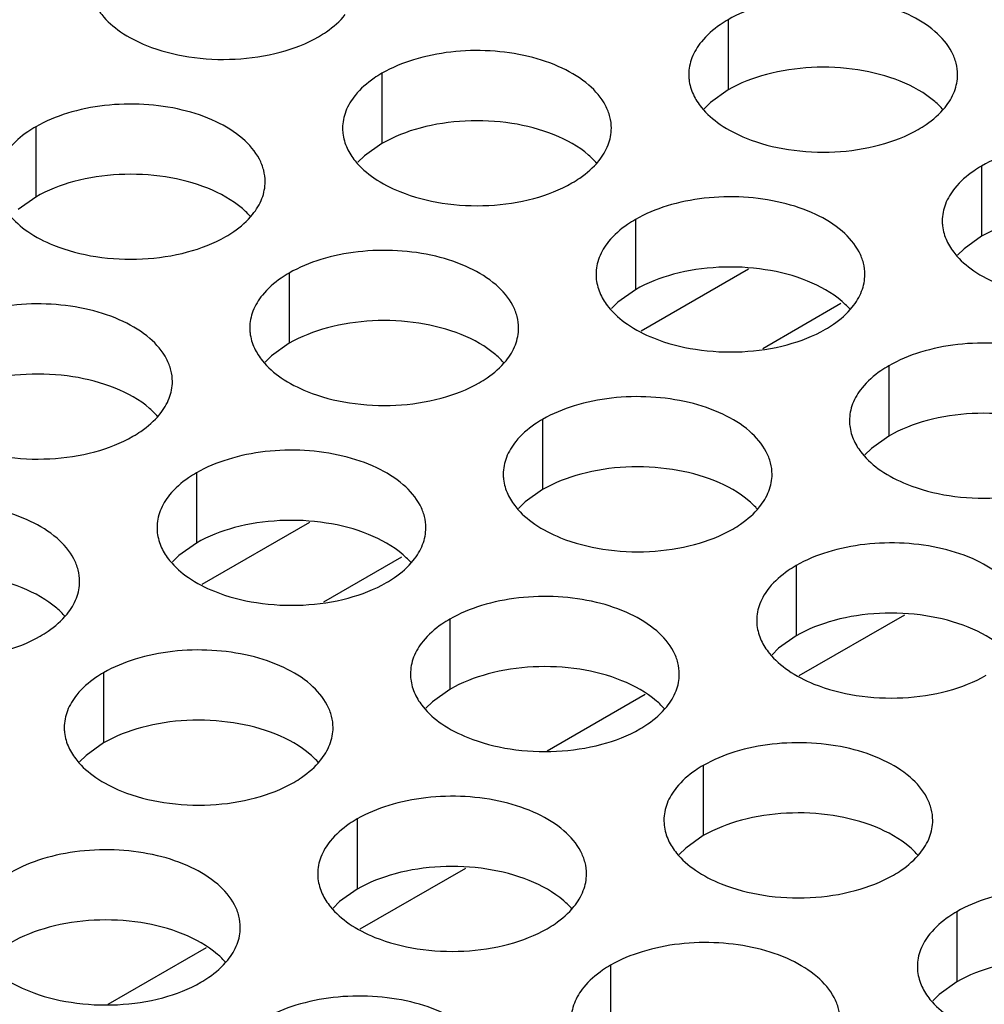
# Model space of a CAD drawing. Header units: inches. Extents: x 0 to 34, y 0 to 22.
# Tile 52 of 155: x 16.592 to 16.771, y 19.432 to 19.615. Entities that reach past the tile are written whole.
import ezdxf

# ---------------------------------------------------------------- set-up
doc = ezdxf.new("R2010")
doc.units = ezdxf.units.IN
doc.header["$LTSCALE"] = 1.87
doc.header["$MEASUREMENT"] = 0
doc.layers.get('0').update_dxf_attribs({"linetype": 'CONTINUOUS'})
doc.layers.add('02___PRT_ALL_AXES', color=7, linetype='CONTINUOUS')

msp = doc.modelspace()

# ---------------------------------------------------------------- linework, layer by layer
at = {"color": 7, "linetype": 'CONTINUOUS'}
for p, q in [((16.70762, 19.5571), (16.72762, 19.56865)), ((16.73023, 19.55382), (16.74478, 19.56223)), ((16.62597, 19.50995), (16.64597, 19.5215)), ((16.64858, 19.50668), (16.66313, 19.51508)), ((16.69014, 19.47896), (16.7084, 19.4895)), ((16.60849, 19.43182), (16.62675, 19.44236))]:
    msp.add_line(p, q, dxfattribs=at)
at = {"color": 3, "linetype": 'CONTINUOUS'}
for p, q in [((16.73703, 19.49297), (16.75664, 19.50429)), ((16.65538, 19.44583), (16.67499, 19.45715))]:
    msp.add_line(p, q, dxfattribs=at)
at = {"layer": '02___PRT_ALL_AXES', "color": 7, "linetype": 'CONTINUOUS'}
for p, q in [((16.7238, 19.615), (16.7238, 19.60194)), ((16.65941, 19.60504), (16.65941, 19.59197)), ((16.7238, 19.60194), (16.72055, 19.59962)), ((16.72055, 19.59962), (16.71934, 19.59843)), ((16.59501, 19.59507), (16.59501, 19.58201)), ((16.65941, 19.59197), (16.65615, 19.58966)), ((16.65615, 19.58966), (16.65494, 19.58847)), ((16.77094, 19.58778), (16.77094, 19.57472)), ((16.59501, 19.58201), (16.59176, 19.57969)), ((16.70655, 19.57782), (16.70655, 19.56476)), ((16.77094, 19.57472), (16.76769, 19.5724)), ((16.76769, 19.5724), (16.76648, 19.57121)), ((16.64215, 19.56786), (16.64215, 19.55479)), ((16.70655, 19.56476), (16.70329, 19.56244)), ((16.70329, 19.56244), (16.70208, 19.56125)), ((16.64215, 19.55479), (16.6389, 19.55248)), ((16.6389, 19.55248), (16.63769, 19.55129)), ((16.75369, 19.5506), (16.75369, 19.53754)), ((16.68929, 19.54064), (16.68929, 19.52757)), ((16.75369, 19.53754), (16.75044, 19.53522)), ((16.75044, 19.53522), (16.74922, 19.53403)), ((16.6249, 19.53068), (16.6249, 19.51761)), ((16.68929, 19.52757), (16.68604, 19.52526)), ((16.68604, 19.52526), (16.68483, 19.52407)), ((16.6249, 19.51761), (16.62165, 19.5153)), ((16.62165, 19.5153), (16.62043, 19.5141)), ((16.73643, 19.51342), (16.73643, 19.50036)), ((16.67204, 19.50346), (16.67204, 19.49039)), ((16.73643, 19.50036), (16.73318, 19.49804)), ((16.73318, 19.49804), (16.73197, 19.49685)), ((16.60764, 19.49349), (16.60764, 19.48043)), ((16.67204, 19.49039), (16.66879, 19.48808)), ((16.66879, 19.48808), (16.66757, 19.48689)), ((16.60764, 19.48043), (16.60439, 19.47811)), ((16.60439, 19.47811), (16.60318, 19.47692)), ((16.71918, 19.47624), (16.71918, 19.46318)), ((16.65479, 19.46628), (16.65479, 19.45321)), ((16.71918, 19.46318), (16.71593, 19.46086)), ((16.71593, 19.46086), (16.71471, 19.45967)), ((16.65479, 19.45321), (16.65153, 19.4509)), ((16.65153, 19.4509), (16.65032, 19.44971)), ((16.76632, 19.44902), (16.76632, 19.43596)), ((16.70193, 19.43906), (16.70193, 19.42599)), ((16.76632, 19.43596), (16.76307, 19.43364)), ((16.76307, 19.43364), (16.76186, 19.43245))]:
    msp.add_line(p, q, dxfattribs=at)
at = {"layer": '02___PRT_ALL_AXES', "color": 3, "linetype": 'CONTINUOUS'}
for points, knots in [([(16.76648, 19.60478), (16.76648, 19.6055), (16.76629, 19.60695), (16.76514, 19.60987), (16.76222, 19.61323), (16.7572, 19.61628), (16.75093, 19.61838), (16.7439, 19.61936), (16.73668, 19.61916), (16.72985, 19.6178), (16.72565, 19.61607), (16.7238, 19.615)], [0, 0, 0, 0, 0.042883, 0.087524, 0.186914, 0.304219, 0.43794, 0.582356, 0.729558, 0.871282, 1, 1, 1, 1]), ([(16.6058, 19.61831), (16.60619, 19.61747), (16.60757, 19.61534), (16.61088, 19.61246), (16.61392, 19.6109), (16.61561, 19.61022)], [0, 0, 0, 0, 0.215502, 0.580331, 1, 1, 1, 1]), ([(16.64762, 19.61184), (16.64812, 19.61213), (16.64995, 19.61328), (16.65161, 19.61472), (16.6526, 19.61595)], [0, 0, 0, 0, 0.268123, 1, 1, 1, 1]), ([(16.7238, 19.615), (16.7233, 19.61471), (16.72148, 19.61356), (16.71982, 19.61212), (16.71882, 19.61089)], [0, 0, 0, 0, 0.268123, 1, 1, 1, 1]), ([(16.61561, 19.61022), (16.61812, 19.60921), (16.62361, 19.6078), (16.63208, 19.60739), (16.64031, 19.60861), (16.64541, 19.61056), (16.64762, 19.61184)], [0, 0, 0, 0, 0.247189, 0.509885, 0.767301, 1, 1, 1, 1]), ([(16.71882, 19.61089), (16.7181, 19.61), (16.71693, 19.60808), (16.71648, 19.60586), (16.71648, 19.6048)], [0, 0, 0, 0, 0.520681, 1, 1, 1, 1]), ([(16.70209, 19.59482), (16.70209, 19.59553), (16.7019, 19.59699), (16.70075, 19.5999), (16.69782, 19.60326), (16.6928, 19.60631), (16.68653, 19.60841), (16.67951, 19.6094), (16.67228, 19.6092), (16.66545, 19.60783), (16.66126, 19.60611), (16.65941, 19.60504)], [0, 0, 0, 0, 0.042883, 0.087524, 0.186914, 0.304219, 0.43794, 0.582356, 0.729558, 0.871282, 1, 1, 1, 1]), ([(16.65941, 19.60504), (16.65891, 19.60475), (16.65708, 19.6036), (16.65542, 19.60216), (16.65443, 19.60093)], [0, 0, 0, 0, 0.268123, 1, 1, 1, 1]), ([(16.71648, 19.6048), (16.71648, 19.60449), (16.71655, 19.6032), (16.71692, 19.60194), (16.71733, 19.60106)], [0, 0, 0, 0, 0.245663, 1, 1, 1, 1]), ([(16.76414, 19.59869), (16.76486, 19.59959), (16.76604, 19.6015), (16.76648, 19.60373), (16.76648, 19.60478)], [0, 0, 0, 0, 0.520681, 1, 1, 1, 1]), ([(16.65443, 19.60093), (16.65371, 19.60004), (16.65253, 19.59812), (16.65209, 19.5959), (16.65209, 19.59484)], [0, 0, 0, 0, 0.520681, 1, 1, 1, 1]), ([(16.71733, 19.60106), (16.71773, 19.60021), (16.7191, 19.59808), (16.72242, 19.59521), (16.72546, 19.59365), (16.72714, 19.59297)], [0, 0, 0, 0, 0.215502, 0.580331, 1, 1, 1, 1]), ([(16.63769, 19.58486), (16.63769, 19.58557), (16.6375, 19.58703), (16.63635, 19.58994), (16.63343, 19.5933), (16.62841, 19.59635), (16.62214, 19.59845), (16.61511, 19.59944), (16.60789, 19.59924), (16.60106, 19.59787), (16.59686, 19.59614), (16.59501, 19.59507)], [0, 0, 0, 0, 0.042883, 0.087524, 0.186914, 0.304219, 0.43794, 0.582356, 0.729558, 0.871282, 1, 1, 1, 1]), ([(16.75916, 19.59459), (16.75966, 19.59488), (16.76149, 19.59602), (16.76315, 19.59746), (16.76414, 19.59869)], [0, 0, 0, 0, 0.268123, 1, 1, 1, 1]), ([(16.59501, 19.59507), (16.59451, 19.59479), (16.59269, 19.59364), (16.59103, 19.5922), (16.59003, 19.59097)], [0, 0, 0, 0, 0.268123, 1, 1, 1, 1]), ([(16.65209, 19.59484), (16.65209, 19.59452), (16.65216, 19.59324), (16.65253, 19.59197), (16.65294, 19.59109)], [0, 0, 0, 0, 0.245663, 1, 1, 1, 1]), ([(16.69974, 19.58873), (16.70047, 19.58962), (16.70164, 19.59154), (16.70208, 19.59376), (16.70209, 19.59482)], [0, 0, 0, 0, 0.520681, 1, 1, 1, 1]), ([(16.72714, 19.59297), (16.72966, 19.59195), (16.73514, 19.59054), (16.74362, 19.59013), (16.75185, 19.59135), (16.75694, 19.59331), (16.75916, 19.59459)], [0, 0, 0, 0, 0.247189, 0.509885, 0.767301, 1, 1, 1, 1]), ([(16.81362, 19.57756), (16.81362, 19.57828), (16.81343, 19.57974), (16.81228, 19.58265), (16.80936, 19.58601), (16.80434, 19.58906), (16.79807, 19.59116), (16.79104, 19.59214), (16.78382, 19.59195), (16.77699, 19.59058), (16.77279, 19.58885), (16.77094, 19.58778)], [0, 0, 0, 0, 0.042883, 0.087524, 0.186914, 0.304219, 0.43794, 0.582356, 0.729558, 0.871282, 1, 1, 1, 1]), ([(16.65294, 19.59109), (16.65333, 19.59025), (16.65471, 19.58812), (16.65802, 19.58524), (16.66106, 19.58369), (16.66275, 19.58301)], [0, 0, 0, 0, 0.215502, 0.580331, 1, 1, 1, 1]), ([(16.69476, 19.58462), (16.69527, 19.58491), (16.69709, 19.58606), (16.69875, 19.5875), (16.69974, 19.58873)], [0, 0, 0, 0, 0.268123, 1, 1, 1, 1]), ([(16.77094, 19.58778), (16.77044, 19.58749), (16.76862, 19.58634), (16.76696, 19.5849), (16.76596, 19.58367)], [0, 0, 0, 0, 0.268123, 1, 1, 1, 1]), ([(16.63535, 19.57877), (16.63607, 19.57966), (16.63725, 19.58158), (16.63769, 19.5838), (16.63769, 19.58486)], [0, 0, 0, 0, 0.520681, 1, 1, 1, 1]), ([(16.66275, 19.58301), (16.66527, 19.58199), (16.67075, 19.58058), (16.67922, 19.58017), (16.68745, 19.58139), (16.69255, 19.58334), (16.69476, 19.58462)], [0, 0, 0, 0, 0.247189, 0.509885, 0.767301, 1, 1, 1, 1]), ([(16.76596, 19.58367), (16.76524, 19.58278), (16.76407, 19.58087), (16.76362, 19.57864), (16.76362, 19.57758)], [0, 0, 0, 0, 0.520681, 1, 1, 1, 1]), ([(16.58854, 19.58113), (16.58894, 19.58029), (16.59031, 19.57816), (16.59363, 19.57528), (16.59667, 19.57372), (16.59835, 19.57304)], [0, 0, 0, 0, 0.215502, 0.580331, 1, 1, 1, 1]), ([(16.74923, 19.5676), (16.74923, 19.56831), (16.74904, 19.56977), (16.74789, 19.57268), (16.74496, 19.57605), (16.73994, 19.5791), (16.73367, 19.58119), (16.72665, 19.58218), (16.71942, 19.58198), (16.71259, 19.58062), (16.7084, 19.57889), (16.70655, 19.57782)], [0, 0, 0, 0, 0.042883, 0.087524, 0.186914, 0.304219, 0.43794, 0.582356, 0.729558, 0.871282, 1, 1, 1, 1]), ([(16.63037, 19.57466), (16.63087, 19.57495), (16.6327, 19.5761), (16.63436, 19.57754), (16.63535, 19.57877)], [0, 0, 0, 0, 0.268123, 1, 1, 1, 1]), ([(16.70655, 19.57782), (16.70605, 19.57753), (16.70422, 19.57638), (16.70256, 19.57494), (16.70157, 19.57371)], [0, 0, 0, 0, 0.268123, 1, 1, 1, 1]), ([(16.76362, 19.57758), (16.76362, 19.57727), (16.76369, 19.57598), (16.76407, 19.57472), (16.76447, 19.57384)], [0, 0, 0, 0, 0.245663, 1, 1, 1, 1]), ([(16.59835, 19.57304), (16.60087, 19.57203), (16.60635, 19.57061), (16.61483, 19.57021), (16.62306, 19.57142), (16.62815, 19.57338), (16.63037, 19.57466)], [0, 0, 0, 0, 0.247189, 0.509885, 0.767301, 1, 1, 1, 1]), ([(16.70157, 19.57371), (16.70085, 19.57282), (16.69967, 19.5709), (16.69923, 19.56868), (16.69923, 19.56762)], [0, 0, 0, 0, 0.520681, 1, 1, 1, 1]), ([(16.76447, 19.57384), (16.76487, 19.57299), (16.76625, 19.57086), (16.76956, 19.56799), (16.7726, 19.56643), (16.77428, 19.56575)], [0, 0, 0, 0, 0.215502, 0.580331, 1, 1, 1, 1]), ([(16.68483, 19.55764), (16.68483, 19.55835), (16.68464, 19.55981), (16.68349, 19.56272), (16.68057, 19.56608), (16.67555, 19.56913), (16.66928, 19.57123), (16.66225, 19.57222), (16.65503, 19.57202), (16.6482, 19.57065), (16.644, 19.56892), (16.64215, 19.56786)], [0, 0, 0, 0, 0.042883, 0.087524, 0.186914, 0.304219, 0.43794, 0.582356, 0.729558, 0.871282, 1, 1, 1, 1]), ([(16.64215, 19.56786), (16.64165, 19.56757), (16.63983, 19.56642), (16.63817, 19.56498), (16.63717, 19.56375)], [0, 0, 0, 0, 0.268123, 1, 1, 1, 1]), ([(16.69923, 19.56762), (16.69923, 19.56731), (16.6993, 19.56602), (16.69967, 19.56476), (16.70008, 19.56388)], [0, 0, 0, 0, 0.245663, 1, 1, 1, 1]), ([(16.74688, 19.56151), (16.74761, 19.56241), (16.74878, 19.56432), (16.74923, 19.56654), (16.74923, 19.5676)], [0, 0, 0, 0, 0.520681, 1, 1, 1, 1]), ([(16.62044, 19.54768), (16.62044, 19.54839), (16.62025, 19.54985), (16.6191, 19.55276), (16.61617, 19.55612), (16.61115, 19.55917), (16.60488, 19.56127), (16.59786, 19.56226), (16.59063, 19.56206), (16.5838, 19.56069), (16.57961, 19.55896), (16.57776, 19.55789)], [0, 0, 0, 0, 0.042883, 0.087524, 0.186914, 0.304219, 0.43794, 0.582356, 0.729558, 0.871282, 1, 1, 1, 1]), ([(16.63717, 19.56375), (16.63645, 19.56286), (16.63528, 19.56094), (16.63483, 19.55872), (16.63483, 19.55766)], [0, 0, 0, 0, 0.520681, 1, 1, 1, 1]), ([(16.70008, 19.56388), (16.70047, 19.56303), (16.70185, 19.5609), (16.70516, 19.55803), (16.70821, 19.55647), (16.70989, 19.55579)], [0, 0, 0, 0, 0.215502, 0.580331, 1, 1, 1, 1]), ([(16.7419, 19.55741), (16.74241, 19.55769), (16.74423, 19.55884), (16.74589, 19.56028), (16.74688, 19.56151)], [0, 0, 0, 0, 0.268123, 1, 1, 1, 1]), ([(16.63483, 19.55766), (16.63483, 19.55734), (16.6349, 19.55606), (16.63528, 19.55479), (16.63568, 19.55391)], [0, 0, 0, 0, 0.245663, 1, 1, 1, 1]), ([(16.68249, 19.55155), (16.68321, 19.55244), (16.68439, 19.55436), (16.68483, 19.55658), (16.68483, 19.55764)], [0, 0, 0, 0, 0.520681, 1, 1, 1, 1]), ([(16.70989, 19.55579), (16.71241, 19.55477), (16.71789, 19.55336), (16.72636, 19.55295), (16.7346, 19.55417), (16.73969, 19.55613), (16.7419, 19.55741)], [0, 0, 0, 0, 0.247189, 0.509885, 0.767301, 1, 1, 1, 1]), ([(16.79637, 19.54038), (16.79637, 19.5411), (16.79618, 19.54256), (16.79503, 19.54547), (16.7921, 19.54883), (16.78708, 19.55188), (16.78082, 19.55398), (16.77379, 19.55496), (16.76656, 19.55477), (16.75973, 19.5534), (16.75554, 19.55167), (16.75369, 19.5506)], [0, 0, 0, 0, 0.042883, 0.087524, 0.186914, 0.304219, 0.43794, 0.582356, 0.729558, 0.871282, 1, 1, 1, 1]), ([(16.63568, 19.55391), (16.63608, 19.55307), (16.63745, 19.55094), (16.64077, 19.54806), (16.64381, 19.54651), (16.64549, 19.54583)], [0, 0, 0, 0, 0.215502, 0.580331, 1, 1, 1, 1]), ([(16.67751, 19.54744), (16.67801, 19.54773), (16.67984, 19.54888), (16.6815, 19.55032), (16.68249, 19.55155)], [0, 0, 0, 0, 0.268123, 1, 1, 1, 1]), ([(16.75369, 19.5506), (16.75319, 19.55031), (16.75136, 19.54916), (16.7497, 19.54772), (16.74871, 19.54649)], [0, 0, 0, 0, 0.268123, 1, 1, 1, 1]), ([(16.61809, 19.54159), (16.61882, 19.54248), (16.61999, 19.5444), (16.62044, 19.54662), (16.62044, 19.54768)], [0, 0, 0, 0, 0.520681, 1, 1, 1, 1]), ([(16.64549, 19.54583), (16.64801, 19.54481), (16.65349, 19.5434), (16.66197, 19.54299), (16.6702, 19.54421), (16.67529, 19.54616), (16.67751, 19.54744)], [0, 0, 0, 0, 0.247189, 0.509885, 0.767301, 1, 1, 1, 1]), ([(16.74871, 19.54649), (16.74799, 19.5456), (16.74681, 19.54368), (16.74637, 19.54146), (16.74637, 19.5404)], [0, 0, 0, 0, 0.520681, 1, 1, 1, 1]), ([(16.73197, 19.53042), (16.73197, 19.53113), (16.73178, 19.53259), (16.73063, 19.5355), (16.72771, 19.53886), (16.72269, 19.54191), (16.71642, 19.54401), (16.70939, 19.545), (16.70217, 19.5448), (16.69534, 19.54343), (16.69115, 19.54171), (16.68929, 19.54064)], [0, 0, 0, 0, 0.042883, 0.087524, 0.186914, 0.304219, 0.43794, 0.582356, 0.729558, 0.871282, 1, 1, 1, 1]), ([(16.61311, 19.53748), (16.61362, 19.53777), (16.61544, 19.53892), (16.6171, 19.54036), (16.61809, 19.54159)], [0, 0, 0, 0, 0.268123, 1, 1, 1, 1]), ([(16.68929, 19.54064), (16.68879, 19.54035), (16.68697, 19.5392), (16.68531, 19.53776), (16.68431, 19.53653)], [0, 0, 0, 0, 0.268123, 1, 1, 1, 1]), ([(16.74637, 19.5404), (16.74637, 19.54009), (16.74644, 19.5388), (16.74681, 19.53754), (16.74722, 19.53666)], [0, 0, 0, 0, 0.245663, 1, 1, 1, 1]), ([(16.5811, 19.53586), (16.58362, 19.53484), (16.5891, 19.53343), (16.59757, 19.53302), (16.60581, 19.53424), (16.6109, 19.5362), (16.61311, 19.53748)], [0, 0, 0, 0, 0.247189, 0.509885, 0.767301, 1, 1, 1, 1]), ([(16.68431, 19.53653), (16.68359, 19.53564), (16.68242, 19.53372), (16.68197, 19.5315), (16.68197, 19.53044)], [0, 0, 0, 0, 0.520681, 1, 1, 1, 1]), ([(16.74722, 19.53666), (16.74761, 19.53581), (16.74899, 19.53368), (16.7523, 19.53081), (16.75535, 19.52925), (16.75703, 19.52857)], [0, 0, 0, 0, 0.215502, 0.580331, 1, 1, 1, 1]), ([(16.66758, 19.52046), (16.66758, 19.52117), (16.66739, 19.52263), (16.66624, 19.52554), (16.66331, 19.5289), (16.65829, 19.53195), (16.65203, 19.53405), (16.645, 19.53504), (16.63777, 19.53484), (16.63094, 19.53347), (16.62675, 19.53174), (16.6249, 19.53068)], [0, 0, 0, 0, 0.042883, 0.087524, 0.186914, 0.304219, 0.43794, 0.582356, 0.729558, 0.871282, 1, 1, 1, 1]), ([(16.6249, 19.53068), (16.6244, 19.53039), (16.62257, 19.52924), (16.62091, 19.5278), (16.61992, 19.52657)], [0, 0, 0, 0, 0.268123, 1, 1, 1, 1]), ([(16.68197, 19.53044), (16.68197, 19.53012), (16.68204, 19.52884), (16.68242, 19.52758), (16.68282, 19.5267)], [0, 0, 0, 0, 0.245663, 1, 1, 1, 1]), ([(16.72963, 19.52433), (16.73035, 19.52522), (16.73153, 19.52714), (16.73197, 19.52936), (16.73197, 19.53042)], [0, 0, 0, 0, 0.520681, 1, 1, 1, 1]), ([(16.75703, 19.52857), (16.75955, 19.52755), (16.76503, 19.52614), (16.7735, 19.52573), (16.78174, 19.52695), (16.78683, 19.52891), (16.78904, 19.53019)], [0, 0, 0, 0, 0.247189, 0.509885, 0.767301, 1, 1, 1, 1]), ([(16.61992, 19.52657), (16.6192, 19.52568), (16.61802, 19.52376), (16.61758, 19.52154), (16.61758, 19.52048)], [0, 0, 0, 0, 0.520681, 1, 1, 1, 1]), ([(16.68282, 19.5267), (16.68322, 19.52585), (16.6846, 19.52372), (16.68791, 19.52084), (16.69095, 19.51929), (16.69263, 19.51861)], [0, 0, 0, 0, 0.215502, 0.580331, 1, 1, 1, 1]), ([(16.60318, 19.5105), (16.60318, 19.51121), (16.60299, 19.51267), (16.60184, 19.51558), (16.59892, 19.51894), (16.5939, 19.52199), (16.58763, 19.52409), (16.5806, 19.52507), (16.57338, 19.52488), (16.56655, 19.52351), (16.56235, 19.52178), (16.5605, 19.52071)], [0, 0, 0, 0, 0.042883, 0.087524, 0.186914, 0.304219, 0.43794, 0.582356, 0.729558, 0.871282, 1, 1, 1, 1]), ([(16.72465, 19.52022), (16.72515, 19.52051), (16.72698, 19.52166), (16.72864, 19.5231), (16.72963, 19.52433)], [0, 0, 0, 0, 0.268123, 1, 1, 1, 1]), ([(16.61758, 19.52048), (16.61758, 19.52016), (16.61765, 19.51888), (16.61802, 19.51761), (16.61843, 19.51673)], [0, 0, 0, 0, 0.245663, 1, 1, 1, 1]), ([(16.66523, 19.51437), (16.66596, 19.51526), (16.66713, 19.51718), (16.66758, 19.5194), (16.66758, 19.52046)], [0, 0, 0, 0, 0.520681, 1, 1, 1, 1]), ([(16.69263, 19.51861), (16.69515, 19.51759), (16.70063, 19.51618), (16.70911, 19.51577), (16.71734, 19.51699), (16.72244, 19.51895), (16.72465, 19.52022)], [0, 0, 0, 0, 0.247189, 0.509885, 0.767301, 1, 1, 1, 1]), ([(16.61843, 19.51673), (16.61882, 19.51589), (16.6202, 19.51376), (16.62351, 19.51088), (16.62656, 19.50932), (16.62824, 19.50864)], [0, 0, 0, 0, 0.215502, 0.580331, 1, 1, 1, 1]), ([(16.77911, 19.5032), (16.77911, 19.50392), (16.77892, 19.50537), (16.77777, 19.50829), (16.77485, 19.51165), (16.76983, 19.5147), (16.76356, 19.5168), (16.75653, 19.51778), (16.74931, 19.51758), (16.74248, 19.51622), (16.73829, 19.51449), (16.73643, 19.51342)], [0, 0, 0, 0, 0.042883, 0.087524, 0.186914, 0.304219, 0.43794, 0.582356, 0.729558, 0.871282, 1, 1, 1, 1]), ([(16.66025, 19.51026), (16.66076, 19.51055), (16.66258, 19.5117), (16.66424, 19.51314), (16.66523, 19.51437)], [0, 0, 0, 0, 0.268123, 1, 1, 1, 1]), ([(16.73643, 19.51342), (16.73593, 19.51313), (16.73411, 19.51198), (16.73245, 19.51054), (16.73145, 19.50931)], [0, 0, 0, 0, 0.268123, 1, 1, 1, 1]), ([(16.60084, 19.50441), (16.60156, 19.5053), (16.60274, 19.50722), (16.60318, 19.50944), (16.60318, 19.5105)], [0, 0, 0, 0, 0.520681, 1, 1, 1, 1]), ([(16.62824, 19.50864), (16.63076, 19.50763), (16.63624, 19.50622), (16.64471, 19.50581), (16.65295, 19.50703), (16.65804, 19.50898), (16.66025, 19.51026)], [0, 0, 0, 0, 0.247189, 0.509885, 0.767301, 1, 1, 1, 1]), ([(16.73145, 19.50931), (16.73073, 19.50842), (16.72956, 19.5065), (16.72911, 19.50428), (16.72911, 19.50322)], [0, 0, 0, 0, 0.520681, 1, 1, 1, 1]), ([(16.71472, 19.49324), (16.71472, 19.49395), (16.71453, 19.49541), (16.71338, 19.49832), (16.71045, 19.50168), (16.70543, 19.50473), (16.69917, 19.50683), (16.69214, 19.50782), (16.68491, 19.50762), (16.67808, 19.50625), (16.67389, 19.50453), (16.67204, 19.50346)], [0, 0, 0, 0, 0.042883, 0.087524, 0.186914, 0.304219, 0.43794, 0.582356, 0.729558, 0.871282, 1, 1, 1, 1]), ([(16.59586, 19.5003), (16.59636, 19.50059), (16.59819, 19.50174), (16.59985, 19.50318), (16.60084, 19.50441)], [0, 0, 0, 0, 0.268123, 1, 1, 1, 1]), ([(16.67204, 19.50346), (16.67154, 19.50317), (16.66971, 19.50202), (16.66805, 19.50058), (16.66706, 19.49935)], [0, 0, 0, 0, 0.268123, 1, 1, 1, 1]), ([(16.72911, 19.50322), (16.72911, 19.50291), (16.72919, 19.50162), (16.72956, 19.50036), (16.72996, 19.49948)], [0, 0, 0, 0, 0.245663, 1, 1, 1, 1]), ([(16.56384, 19.49868), (16.56636, 19.49766), (16.57184, 19.49625), (16.58032, 19.49584), (16.58855, 19.49706), (16.59365, 19.49902), (16.59586, 19.5003)], [0, 0, 0, 0, 0.247189, 0.509885, 0.767301, 1, 1, 1, 1]), ([(16.66706, 19.49935), (16.66634, 19.49846), (16.66516, 19.49654), (16.66472, 19.49432), (16.66472, 19.49326)], [0, 0, 0, 0, 0.520681, 1, 1, 1, 1]), ([(16.72996, 19.49948), (16.73036, 19.49863), (16.73174, 19.4965), (16.73505, 19.49363), (16.73809, 19.49207), (16.73977, 19.49139)], [0, 0, 0, 0, 0.215502, 0.580331, 1, 1, 1, 1]), ([(16.65032, 19.48328), (16.65032, 19.48399), (16.65013, 19.48545), (16.64898, 19.48836), (16.64606, 19.49172), (16.64104, 19.49477), (16.63477, 19.49687), (16.62774, 19.49786), (16.62052, 19.49766), (16.61369, 19.49629), (16.6095, 19.49456), (16.60764, 19.49349)], [0, 0, 0, 0, 0.042883, 0.087524, 0.186914, 0.304219, 0.43794, 0.582356, 0.729558, 0.871282, 1, 1, 1, 1]), ([(16.60764, 19.49349), (16.60714, 19.49321), (16.60532, 19.49206), (16.60366, 19.49062), (16.60266, 19.48939)], [0, 0, 0, 0, 0.268123, 1, 1, 1, 1]), ([(16.66472, 19.49326), (16.66472, 19.49294), (16.66479, 19.49166), (16.66516, 19.49039), (16.66557, 19.48951)], [0, 0, 0, 0, 0.245663, 1, 1, 1, 1]), ([(16.71238, 19.48715), (16.7131, 19.48804), (16.71427, 19.48996), (16.71472, 19.49218), (16.71472, 19.49324)], [0, 0, 0, 0, 0.520681, 1, 1, 1, 1]), ([(16.73977, 19.49139), (16.74229, 19.49037), (16.74777, 19.48896), (16.75625, 19.48855), (16.76448, 19.48977), (16.76958, 19.49173), (16.77179, 19.49301)], [0, 0, 0, 0, 0.247189, 0.509885, 0.767301, 1, 1, 1, 1]), ([(16.60266, 19.48939), (16.60194, 19.48849), (16.60077, 19.48658), (16.60032, 19.48436), (16.60032, 19.4833)], [0, 0, 0, 0, 0.520681, 1, 1, 1, 1]), ([(16.66557, 19.48951), (16.66596, 19.48867), (16.66734, 19.48654), (16.67065, 19.48366), (16.6737, 19.48211), (16.67538, 19.48143)], [0, 0, 0, 0, 0.215502, 0.580331, 1, 1, 1, 1]), ([(16.7074, 19.48304), (16.7079, 19.48333), (16.70972, 19.48448), (16.71138, 19.48592), (16.71238, 19.48715)], [0, 0, 0, 0, 0.268123, 1, 1, 1, 1]), ([(16.60032, 19.4833), (16.60032, 19.48298), (16.60039, 19.4817), (16.60077, 19.48043), (16.60117, 19.47955)], [0, 0, 0, 0, 0.245663, 1, 1, 1, 1]), ([(16.64798, 19.47719), (16.6487, 19.47808), (16.64988, 19.48), (16.65032, 19.48222), (16.65032, 19.48328)], [0, 0, 0, 0, 0.520681, 1, 1, 1, 1]), ([(16.67538, 19.48143), (16.6779, 19.48041), (16.68338, 19.479), (16.69185, 19.47859), (16.70009, 19.47981), (16.70518, 19.48176), (16.7074, 19.48304)], [0, 0, 0, 0, 0.247189, 0.509885, 0.767301, 1, 1, 1, 1]), ([(16.76186, 19.46602), (16.76186, 19.46673), (16.76167, 19.46819), (16.76052, 19.4711), (16.75759, 19.47447), (16.75257, 19.47751), (16.74631, 19.47961), (16.73928, 19.4806), (16.73205, 19.4804), (16.72522, 19.47904), (16.72103, 19.47731), (16.71918, 19.47624)], [0, 0, 0, 0, 0.042883, 0.087524, 0.186914, 0.304219, 0.43794, 0.582356, 0.729558, 0.871282, 1, 1, 1, 1]), ([(16.60117, 19.47955), (16.60157, 19.47871), (16.60295, 19.47658), (16.60626, 19.4737), (16.6093, 19.47214), (16.61098, 19.47146)], [0, 0, 0, 0, 0.215502, 0.580331, 1, 1, 1, 1]), ([(16.643, 19.47308), (16.6435, 19.47337), (16.64533, 19.47452), (16.64699, 19.47596), (16.64798, 19.47719)], [0, 0, 0, 0, 0.268123, 1, 1, 1, 1]), ([(16.71918, 19.47624), (16.71868, 19.47595), (16.71685, 19.4748), (16.71519, 19.47336), (16.7142, 19.47213)], [0, 0, 0, 0, 0.268123, 1, 1, 1, 1]), ([(16.61098, 19.47146), (16.6135, 19.47045), (16.61898, 19.46903), (16.62746, 19.46863), (16.63569, 19.46984), (16.64079, 19.4718), (16.643, 19.47308)], [0, 0, 0, 0, 0.247189, 0.509885, 0.767301, 1, 1, 1, 1]), ([(16.69746, 19.45606), (16.69746, 19.45677), (16.69727, 19.45823), (16.69612, 19.46114), (16.6932, 19.4645), (16.68818, 19.46755), (16.68191, 19.46965), (16.67488, 19.47064), (16.66766, 19.47044), (16.66083, 19.46907), (16.65664, 19.46734), (16.65479, 19.46628)], [0, 0, 0, 0, 0.042883, 0.087524, 0.186914, 0.304219, 0.43794, 0.582356, 0.729558, 0.871282, 1, 1, 1, 1]), ([(16.7142, 19.47213), (16.71348, 19.47124), (16.7123, 19.46932), (16.71186, 19.4671), (16.71186, 19.46604)], [0, 0, 0, 0, 0.520681, 1, 1, 1, 1]), ([(16.65479, 19.46628), (16.65428, 19.46599), (16.65246, 19.46484), (16.6508, 19.4634), (16.64981, 19.46217)], [0, 0, 0, 0, 0.268123, 1, 1, 1, 1]), ([(16.71186, 19.46604), (16.71186, 19.46573), (16.71193, 19.46444), (16.7123, 19.46318), (16.71271, 19.4623)], [0, 0, 0, 0, 0.245663, 1, 1, 1, 1]), ([(16.75952, 19.45993), (16.76024, 19.46083), (16.76141, 19.46274), (16.76186, 19.46496), (16.76186, 19.46602)], [0, 0, 0, 0, 0.520681, 1, 1, 1, 1]), ([(16.64981, 19.46217), (16.64908, 19.46128), (16.64791, 19.45936), (16.64746, 19.45714), (16.64746, 19.45608)], [0, 0, 0, 0, 0.520681, 1, 1, 1, 1]), ([(16.71271, 19.4623), (16.7131, 19.46145), (16.71448, 19.45932), (16.71779, 19.45645), (16.72084, 19.45489), (16.72252, 19.45421)], [0, 0, 0, 0, 0.215502, 0.580331, 1, 1, 1, 1]), ([(16.63307, 19.4461), (16.63307, 19.44681), (16.63288, 19.44827), (16.63173, 19.45118), (16.6288, 19.45454), (16.62378, 19.45759), (16.61752, 19.45969), (16.61049, 19.46068), (16.60326, 19.46048), (16.59643, 19.45911), (16.59224, 19.45738), (16.59039, 19.45631)], [0, 0, 0, 0, 0.042883, 0.087524, 0.186914, 0.304219, 0.43794, 0.582356, 0.729558, 0.871282, 1, 1, 1, 1]), ([(16.75454, 19.45583), (16.75504, 19.45611), (16.75686, 19.45726), (16.75852, 19.4587), (16.75952, 19.45993)], [0, 0, 0, 0, 0.268123, 1, 1, 1, 1]), ([(16.64746, 19.45608), (16.64746, 19.45576), (16.64754, 19.45448), (16.64791, 19.45321), (16.64831, 19.45233)], [0, 0, 0, 0, 0.245663, 1, 1, 1, 1]), ([(16.69512, 19.44997), (16.69584, 19.45086), (16.69702, 19.45278), (16.69746, 19.455), (16.69746, 19.45606)], [0, 0, 0, 0, 0.520681, 1, 1, 1, 1]), ([(16.72252, 19.45421), (16.72504, 19.45319), (16.73052, 19.45178), (16.73899, 19.45137), (16.74723, 19.45259), (16.75232, 19.45455), (16.75454, 19.45583)], [0, 0, 0, 0, 0.247189, 0.509885, 0.767301, 1, 1, 1, 1]), ([(16.64831, 19.45233), (16.64871, 19.45149), (16.65009, 19.44936), (16.6534, 19.44648), (16.65644, 19.44493), (16.65812, 19.44425)], [0, 0, 0, 0, 0.215502, 0.580331, 1, 1, 1, 1]), ([(16.809, 19.4388), (16.809, 19.43952), (16.80881, 19.44098), (16.80766, 19.44389), (16.80473, 19.44725), (16.79971, 19.4503), (16.79345, 19.4524), (16.78642, 19.45338), (16.77919, 19.45319), (16.77236, 19.45182), (16.76817, 19.45009), (16.76632, 19.44902)], [0, 0, 0, 0, 0.042883, 0.087524, 0.186914, 0.304219, 0.43794, 0.582356, 0.729558, 0.871282, 1, 1, 1, 1]), ([(16.69014, 19.44586), (16.69064, 19.44615), (16.69247, 19.4473), (16.69413, 19.44874), (16.69512, 19.44997)], [0, 0, 0, 0, 0.268123, 1, 1, 1, 1]), ([(16.76632, 19.44902), (16.76582, 19.44873), (16.76399, 19.44758), (16.76233, 19.44614), (16.76134, 19.44491)], [0, 0, 0, 0, 0.268123, 1, 1, 1, 1]), ([(16.63073, 19.44001), (16.63145, 19.4409), (16.63262, 19.44282), (16.63307, 19.44504), (16.63307, 19.4461)], [0, 0, 0, 0, 0.520681, 1, 1, 1, 1]), ([(16.65812, 19.44425), (16.66064, 19.44323), (16.66612, 19.44182), (16.6746, 19.44141), (16.68283, 19.44263), (16.68793, 19.44458), (16.69014, 19.44586)], [0, 0, 0, 0, 0.247189, 0.509885, 0.767301, 1, 1, 1, 1]), ([(16.76134, 19.44491), (16.76062, 19.44402), (16.75944, 19.4421), (16.759, 19.43988), (16.759, 19.43882)], [0, 0, 0, 0, 0.520681, 1, 1, 1, 1]), ([(16.7446, 19.42884), (16.7446, 19.42955), (16.74441, 19.43101), (16.74326, 19.43392), (16.74034, 19.43728), (16.73532, 19.44033), (16.72905, 19.44243), (16.72202, 19.44342), (16.7148, 19.44322), (16.70797, 19.44185), (16.70378, 19.44013), (16.70193, 19.43906)], [0, 0, 0, 0, 0.042883, 0.087524, 0.186914, 0.304219, 0.43794, 0.582356, 0.729558, 0.871282, 1, 1, 1, 1]), ([(16.58392, 19.44237), (16.58431, 19.44153), (16.58569, 19.43939), (16.589, 19.43652), (16.59205, 19.43496), (16.59373, 19.43428)], [0, 0, 0, 0, 0.215502, 0.580331, 1, 1, 1, 1]), ([(16.62575, 19.4359), (16.62625, 19.43619), (16.62807, 19.43734), (16.62973, 19.43878), (16.63073, 19.44001)], [0, 0, 0, 0, 0.268123, 1, 1, 1, 1]), ([(16.70193, 19.43906), (16.70142, 19.43877), (16.6996, 19.43762), (16.69794, 19.43618), (16.69695, 19.43495)], [0, 0, 0, 0, 0.268123, 1, 1, 1, 1]), ([(16.759, 19.43882), (16.759, 19.43851), (16.75907, 19.43722), (16.75944, 19.43596), (16.75985, 19.43508)], [0, 0, 0, 0, 0.245663, 1, 1, 1, 1]), ([(16.59373, 19.43428), (16.59625, 19.43326), (16.60173, 19.43185), (16.6102, 19.43144), (16.61844, 19.43266), (16.62353, 19.43462), (16.62575, 19.4359)], [0, 0, 0, 0, 0.247189, 0.509885, 0.767301, 1, 1, 1, 1]), ([(16.69695, 19.43495), (16.69622, 19.43406), (16.69505, 19.43214), (16.6946, 19.42992), (16.6946, 19.42886)], [0, 0, 0, 0, 0.520681, 1, 1, 1, 1]), ([(16.75985, 19.43508), (16.76024, 19.43423), (16.76162, 19.4321), (16.76493, 19.42923), (16.76798, 19.42767), (16.76966, 19.42699)], [0, 0, 0, 0, 0.215502, 0.580331, 1, 1, 1, 1]), ([(16.68021, 19.41888), (16.68021, 19.41959), (16.68002, 19.42105), (16.67887, 19.42396), (16.67594, 19.42732), (16.67092, 19.43037), (16.66466, 19.43247), (16.65763, 19.43346), (16.6504, 19.43326), (16.64357, 19.43189), (16.63938, 19.43016), (16.63753, 19.4291)], [0, 0, 0, 0, 0.042883, 0.087524, 0.186914, 0.304219, 0.43794, 0.582356, 0.729558, 0.871282, 1, 1, 1, 1])]:
    msp.add_open_spline(points, degree=3, knots=knots, dxfattribs=at)
at = {"layer": '02___PRT_ALL_AXES', "color": 7, "linetype": 'CONTINUOUS'}
for points, knots in [([(16.75582, 19.60355), (16.7533, 19.60457), (16.74782, 19.60598), (16.73935, 19.60639), (16.73111, 19.60517), (16.72602, 19.60321), (16.7238, 19.60194)], [0, 0, 0, 0, 0.247189, 0.509885, 0.767301, 1, 1, 1, 1]), ([(16.7638, 19.59824), (16.76332, 19.59878), (16.76101, 19.60104), (16.75813, 19.60262), (16.75582, 19.60355)], [0, 0, 0, 0, 0.226307, 1, 1, 1, 1]), ([(16.69143, 19.59359), (16.68891, 19.59461), (16.68342, 19.59602), (16.67495, 19.59643), (16.66672, 19.59521), (16.66162, 19.59325), (16.65941, 19.59197)], [0, 0, 0, 0, 0.247189, 0.509885, 0.767301, 1, 1, 1, 1]), ([(16.6994, 19.58827), (16.69892, 19.58882), (16.69662, 19.59107), (16.69373, 19.59266), (16.69143, 19.59359)], [0, 0, 0, 0, 0.226307, 1, 1, 1, 1]), ([(16.62703, 19.58363), (16.62451, 19.58465), (16.61903, 19.58606), (16.61056, 19.58647), (16.60232, 19.58525), (16.59723, 19.58329), (16.59501, 19.58201)], [0, 0, 0, 0, 0.247189, 0.509885, 0.767301, 1, 1, 1, 1]), ([(16.63501, 19.57831), (16.63453, 19.57886), (16.63222, 19.58111), (16.62933, 19.5827), (16.62703, 19.58363)], [0, 0, 0, 0, 0.226307, 1, 1, 1, 1]), ([(16.80296, 19.57634), (16.80044, 19.57735), (16.79496, 19.57876), (16.78649, 19.57917), (16.77825, 19.57795), (16.77316, 19.576), (16.77094, 19.57472)], [0, 0, 0, 0, 0.247189, 0.509885, 0.767301, 1, 1, 1, 1]), ([(16.73857, 19.56637), (16.73605, 19.56739), (16.73057, 19.5688), (16.72209, 19.56921), (16.71386, 19.56799), (16.70876, 19.56603), (16.70655, 19.56476)], [0, 0, 0, 0, 0.247189, 0.509885, 0.767301, 1, 1, 1, 1]), ([(16.74654, 19.56105), (16.74606, 19.5616), (16.74376, 19.56386), (16.74087, 19.56544), (16.73857, 19.56637)], [0, 0, 0, 0, 0.226307, 1, 1, 1, 1]), ([(16.67417, 19.55641), (16.67165, 19.55743), (16.66617, 19.55884), (16.6577, 19.55925), (16.64946, 19.55803), (16.64437, 19.55607), (16.64215, 19.55479)], [0, 0, 0, 0, 0.247189, 0.509885, 0.767301, 1, 1, 1, 1]), ([(16.68215, 19.55109), (16.68167, 19.55164), (16.67936, 19.55389), (16.67648, 19.55548), (16.67417, 19.55641)], [0, 0, 0, 0, 0.226307, 1, 1, 1, 1]), ([(16.60978, 19.54645), (16.60726, 19.54747), (16.60178, 19.54888), (16.5933, 19.54929), (16.58507, 19.54807), (16.57997, 19.54611), (16.57776, 19.54483)], [0, 0, 0, 0, 0.247189, 0.509885, 0.767301, 1, 1, 1, 1]), ([(16.61775, 19.54113), (16.61727, 19.54168), (16.61497, 19.54393), (16.61208, 19.54552), (16.60978, 19.54645)], [0, 0, 0, 0, 0.226307, 1, 1, 1, 1]), ([(16.78571, 19.53915), (16.78319, 19.54017), (16.77771, 19.54158), (16.76923, 19.54199), (16.761, 19.54077), (16.7559, 19.53882), (16.75369, 19.53754)], [0, 0, 0, 0, 0.247189, 0.509885, 0.767301, 1, 1, 1, 1]), ([(16.72131, 19.52919), (16.71879, 19.53021), (16.71331, 19.53162), (16.70484, 19.53203), (16.6966, 19.53081), (16.69151, 19.52885), (16.68929, 19.52757)], [0, 0, 0, 0, 0.247189, 0.509885, 0.767301, 1, 1, 1, 1]), ([(16.72929, 19.52387), (16.72881, 19.52442), (16.7265, 19.52667), (16.72362, 19.52826), (16.72131, 19.52919)], [0, 0, 0, 0, 0.226307, 1, 1, 1, 1]), ([(16.65692, 19.51923), (16.6544, 19.52025), (16.64892, 19.52166), (16.64044, 19.52207), (16.63221, 19.52085), (16.62711, 19.51889), (16.6249, 19.51761)], [0, 0, 0, 0, 0.247189, 0.509885, 0.767301, 1, 1, 1, 1]), ([(16.66489, 19.51391), (16.66441, 19.51446), (16.66211, 19.51671), (16.65922, 19.5183), (16.65692, 19.51923)], [0, 0, 0, 0, 0.226307, 1, 1, 1, 1]), ([(16.59252, 19.50927), (16.59, 19.51028), (16.58452, 19.5117), (16.57605, 19.5121), (16.56781, 19.51089), (16.56272, 19.50893), (16.5605, 19.50765)], [0, 0, 0, 0, 0.247189, 0.509885, 0.767301, 1, 1, 1, 1]), ([(16.6005, 19.50395), (16.60002, 19.5045), (16.59771, 19.50675), (16.59483, 19.50833), (16.59252, 19.50927)], [0, 0, 0, 0, 0.226307, 1, 1, 1, 1]), ([(16.76845, 19.50197), (16.76593, 19.50299), (16.76045, 19.5044), (16.75198, 19.50481), (16.74374, 19.50359), (16.73865, 19.50163), (16.73643, 19.50036)], [0, 0, 0, 0, 0.247189, 0.509885, 0.767301, 1, 1, 1, 1]), ([(16.77643, 19.49666), (16.77595, 19.4972), (16.77364, 19.49946), (16.77076, 19.50104), (16.76845, 19.50197)], [0, 0, 0, 0, 0.226307, 1, 1, 1, 1]), ([(16.70406, 19.49201), (16.70154, 19.49303), (16.69606, 19.49444), (16.68758, 19.49485), (16.67935, 19.49363), (16.67425, 19.49167), (16.67204, 19.49039)], [0, 0, 0, 0, 0.247189, 0.509885, 0.767301, 1, 1, 1, 1]), ([(16.71203, 19.48669), (16.71155, 19.48724), (16.70925, 19.48949), (16.70636, 19.49108), (16.70406, 19.49201)], [0, 0, 0, 0, 0.226307, 1, 1, 1, 1]), ([(16.63966, 19.48205), (16.63714, 19.48307), (16.63166, 19.48448), (16.62319, 19.48489), (16.61495, 19.48367), (16.60986, 19.48171), (16.60764, 19.48043)], [0, 0, 0, 0, 0.247189, 0.509885, 0.767301, 1, 1, 1, 1]), ([(16.64764, 19.47673), (16.64716, 19.47728), (16.64485, 19.47953), (16.64197, 19.48112), (16.63966, 19.48205)], [0, 0, 0, 0, 0.226307, 1, 1, 1, 1]), ([(16.7512, 19.46479), (16.74868, 19.46581), (16.7432, 19.46722), (16.73472, 19.46763), (16.72649, 19.46641), (16.72139, 19.46445), (16.71918, 19.46318)], [0, 0, 0, 0, 0.247189, 0.509885, 0.767301, 1, 1, 1, 1]), ([(16.75917, 19.45947), (16.75869, 19.46002), (16.75639, 19.46227), (16.7535, 19.46386), (16.7512, 19.46479)], [0, 0, 0, 0, 0.226307, 1, 1, 1, 1]), ([(16.6868, 19.45483), (16.68428, 19.45585), (16.6788, 19.45726), (16.67033, 19.45767), (16.66209, 19.45645), (16.657, 19.45449), (16.65479, 19.45321)], [0, 0, 0, 0, 0.247189, 0.509885, 0.767301, 1, 1, 1, 1]), ([(16.69478, 19.44951), (16.6943, 19.45006), (16.692, 19.45231), (16.68911, 19.4539), (16.6868, 19.45483)], [0, 0, 0, 0, 0.226307, 1, 1, 1, 1]), ([(16.62241, 19.44487), (16.61989, 19.44589), (16.61441, 19.4473), (16.60593, 19.44771), (16.5977, 19.44649), (16.5926, 19.44453), (16.59039, 19.44325)], [0, 0, 0, 0, 0.247189, 0.509885, 0.767301, 1, 1, 1, 1]), ([(16.63038, 19.43955), (16.6299, 19.4401), (16.6276, 19.44235), (16.62471, 19.44394), (16.62241, 19.44487)], [0, 0, 0, 0, 0.226307, 1, 1, 1, 1]), ([(16.79834, 19.43757), (16.79582, 19.43859), (16.79034, 19.44), (16.78186, 19.44041), (16.77363, 19.43919), (16.76854, 19.43724), (16.76632, 19.43596)], [0, 0, 0, 0, 0.247189, 0.509885, 0.767301, 1, 1, 1, 1])]:
    msp.add_open_spline(points, degree=3, knots=knots, dxfattribs=at)

doc.saveas('drawing.dxf')
